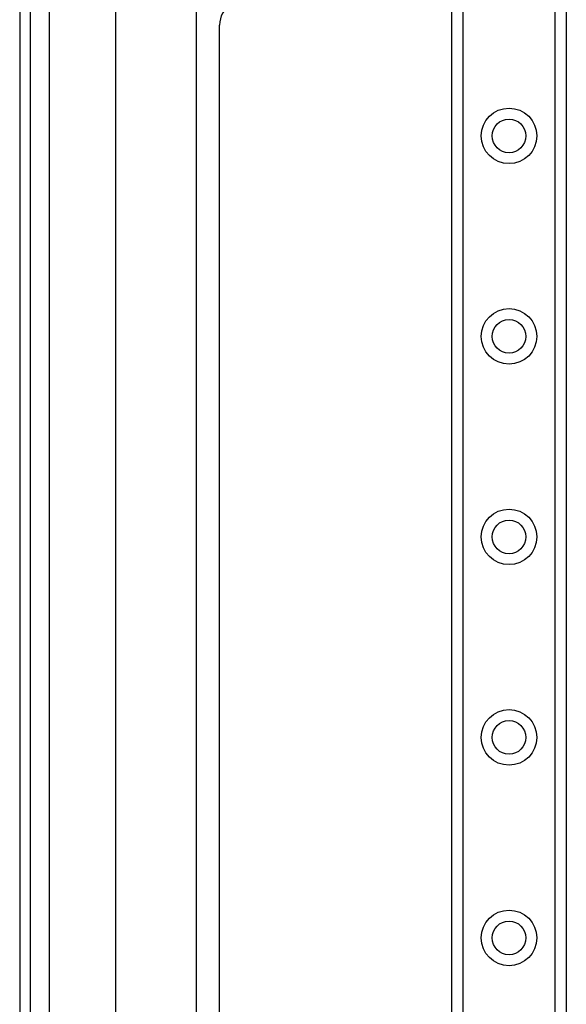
# Model space of a CAD drawing. Header units: inches. Extents: x 4 to 114, y 7 to 60.
# Tile 19 of 96: x 3.91 to 6.59, y 33.84 to 38.67. Entities that reach past the tile are written whole.
import ezdxf

# ---------------------------------------------------------------- set-up
doc = ezdxf.new("R2010")
doc.units = ezdxf.units.IN
doc.header["$MEASUREMENT"] = 0
doc.layers.add('Visible Edges(ANSI)', color=7, linetype='Continuous', lineweight=25)
doc.layers.add('Visible Tangent Edges(ANSI)', color=7, linetype='Continuous', lineweight=25)

msp = doc.modelspace()

# ---------------------------------------------------------------- linework, layer by layer
at = {"layer": 'Visible Edges(ANSI)'}
for p, q in [((3.9113, 43.4274), (3.9113, 23.9164)), ((3.9643, 23.9164), (3.9643, 43.4274)), ((6.0313, 24.979), (6.0313, 42.3648)), ((6.5933, 42.3648), (6.5933, 24.979)), ((4.3833, 28.4043), (4.3833, 38.9396)), ((4.777, 38.9396), (4.777, 28.4043)), ((4.8918, 28.6994), (4.8918, 38.6444))]:
    msp.add_line(p, q, dxfattribs=at)
for centre in [(6.3123, 38.1011), (6.3123, 37.1168), (6.3123, 36.1326), (6.3123, 35.1483), (6.3123, 34.1641)]:
    msp.add_circle(centre, 0.0825, dxfattribs=at)
msp.add_arc((5.0168, 38.6444), 0.125, 64.8704, 180, dxfattribs=at)
at = {"layer": 'Visible Tangent Edges(ANSI)'}
for p, q in [((4.0573, 23.9164), (4.0573, 43.4274)), ((6.0851, 42.3648), (6.0851, 24.979)), ((6.5394, 24.979), (6.5394, 42.3648))]:
    msp.add_line(p, q, dxfattribs=at)
for centre in [(6.3123, 38.1011), (6.3123, 37.1168), (6.3123, 36.1326), (6.3123, 35.1483), (6.3123, 34.1641)]:
    msp.add_circle(centre, 0.1363, dxfattribs=at)

doc.saveas('drawing.dxf')
